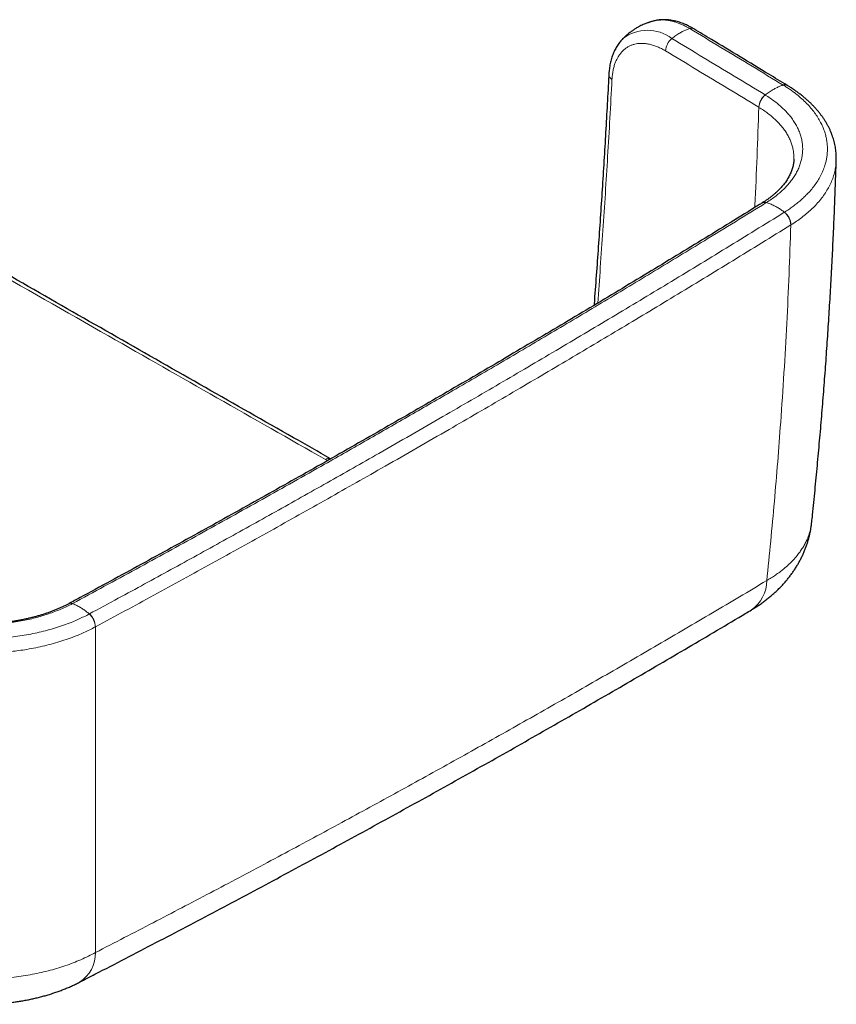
# Model space of a CAD drawing. Header units: millimetres. Extents: x 8 to 971, y 12 to 977.
# Tile 15 of 196: x 913 to 971, y 35 to 104. Entities that reach past the tile are written whole.
import ezdxf

# ---------------------------------------------------------------- set-up
doc = ezdxf.new("R2010")
doc.units = ezdxf.units.MM

msp = doc.modelspace()

# ---------------------------------------------------------------- linework, layer by layer
at = {"color": 7, "linetype": 'Continuous', "lineweight": 30}
for p, q in [((957.944, 104.202), (957.932, 104.198)), ((965.595, 91.324), (965.589, 91.32)), ((916.514, 62.972), (916.507, 62.968))]:
    msp.add_line(p, q, dxfattribs=at)
at = {"color": 252, "linetype": 'Continuous', "lineweight": 0}
for p, q in [((965.364, 98.088), (965.358, 98.092)), ((967.628, 89.77), (967.62, 89.765)), ((934.828, 73.093), (934.674, 73.174)), ((918.395, 61.331), (918.387, 61.327))]:
    msp.add_line(p, q, dxfattribs=at)
for centre, radius, start, end in [((957.475, 100.707), 2.837, 52.52187, 127.84755), ((960.586, 103.336), 0.347, 61.09928, 110.32672), ((959.981, 102.004), 1.232, 129.27851, 176.25558), ((955.141, 100.415), 0.4, 181.50014, 243.53562), ((967.196, 99.338), 0.349, 61.03764, 110.18948), ((966.584, 98.011), 1.229, 129.15578, 176.24178), ((966.59, 98.007), 1.228, 129.0967, 176.2212), ((965.765, 91.01), 0.355, 70.95001, 119.60955), ((965.772, 91.014), 0.356, 71.00931, 119.81155), ((966.416, 89.715), 1.206, 2.40873, 51.79597), ((966.424, 89.719), 1.205, 2.42368, 51.84598), ((934.899, 72.854), 0.392, 68.37798, 125.05259), ((963.401, 64.596), 2.514, 304.68141, 0.109), ((916.645, 62.678), 0.321, 67.93861, 115.13999), ((916.652, 62.682), 0.321, 67.98638, 115.52672), ((917.094, 61.28), 1.294, 2.07589, 48.01913), ((917.103, 61.284), 1.293, 2.09235, 48.06958), ((915.966, 38.242), 2.433, 302.47336, 1.07287)]:
    msp.add_arc(centre, radius, start, end, dxfattribs=at)
at = {"color": 7, "linetype": 'Continuous', "lineweight": 30}
msp.add_arc((967.203, 99.334), 0.35, 60.86205, 110.14287, dxfattribs=at)
for points, knots in [([(957.931, 104.201), (957.893, 104.191), (957.82, 104.172), (957.724, 104.144), (957.649, 104.121), (957.591, 104.102), (957.539, 104.084), (957.423, 104.043), (957.276, 103.986), (957.091, 103.904), (956.93, 103.825), (956.746, 103.727), (956.554, 103.611), (956.365, 103.484), (956.176, 103.343), (956.04, 103.232), (955.941, 103.145), (955.883, 103.093), (955.812, 103.026), (955.76, 102.975), (955.733, 102.948)], [0, 0, 0, 0, 0.046733, 0.088187, 0.117413, 0.13848, 0.15962, 0.181074, 0.282572, 0.344721, 0.41656, 0.492019, 0.587517, 0.678504, 0.759897, 0.863938, 0.884828, 0.914824, 0.955621, 1, 1, 1, 1]), ([(960.751, 103.641), (960.727, 103.655), (960.645, 103.704), (960.517, 103.775), (960.368, 103.852), (960.234, 103.915), (960.087, 103.98), (959.925, 104.044), (959.75, 104.105), (959.574, 104.158), (959.399, 104.202), (959.226, 104.237), (959.053, 104.264), (958.883, 104.281), (958.715, 104.29), (958.549, 104.289), (958.386, 104.28), (958.227, 104.262), (958.079, 104.237), (957.986, 104.215), (957.943, 104.205)], [0, 0, 0, 0, 0.026149, 0.091181, 0.137801, 0.184475, 0.232019, 0.293911, 0.355729, 0.417386, 0.478799, 0.539879, 0.600544, 0.660716, 0.720325, 0.779324, 0.837683, 0.895395, 0.952463, 1, 1, 1, 1]), ([(967.365, 99.643), (966.93, 99.907), (965.143, 100.99), (962.939, 102.322), (961.169, 103.39), (960.754, 103.64)], [0, 0, 0, 0, 0.197571, 0.811916, 1, 1, 1, 1]), ([(955.733, 102.948), (955.701, 102.915), (955.633, 102.845), (955.535, 102.73), (955.439, 102.604), (955.349, 102.472), (955.264, 102.333), (955.184, 102.187), (955.111, 102.035), (955.044, 101.876), (954.982, 101.712), (954.928, 101.541), (954.88, 101.366), (954.838, 101.185), (954.803, 100.999), (954.776, 100.809), (954.758, 100.648), (954.747, 100.514), (954.743, 100.444), (954.74, 100.407), (954.74, 100.405)], [0, 0, 0, 0, 0.052905, 0.11235, 0.172284, 0.232761, 0.293799, 0.35542, 0.417599, 0.480327, 0.543548, 0.607215, 0.671262, 0.735615, 0.80022, 0.865009, 0.929924, 0.962129, 0.99753, 1, 1, 1, 1]), ([(954.739, 100.402), (954.738, 100.376), (954.703, 99.685), (954.628, 98.324), (954.515, 96.316), (954.394, 94.3), (954.268, 92.278), (954.135, 90.252), (953.996, 88.225), (953.85, 86.198), (953.748, 84.816), (953.693, 84.109), (953.691, 84.078)], [0, 0, 0, 0, 0.004802, 0.127957, 0.251484, 0.375292, 0.499284, 0.62336, 0.747393, 0.870893, 0.994392, 1, 1, 1, 1]), ([(970.839, 94.361), (970.84, 94.399), (970.844, 94.503), (970.84, 94.673), (970.828, 94.872), (970.807, 95.071), (970.778, 95.27), (970.74, 95.468), (970.693, 95.665), (970.638, 95.861), (970.573, 96.055), (970.501, 96.249), (970.419, 96.441), (970.329, 96.633), (970.229, 96.823), (970.122, 97.013), (970.005, 97.2), (969.88, 97.385), (969.748, 97.567), (969.608, 97.747), (969.459, 97.923), (969.303, 98.097), (969.138, 98.27), (968.964, 98.44), (968.782, 98.607), (968.593, 98.771), (968.397, 98.931), (968.194, 99.087), (967.985, 99.24), (967.769, 99.388), (967.566, 99.521), (967.431, 99.604), (967.374, 99.64)], [0, 0, 0, 0, 0.018538, 0.051493, 0.084481, 0.117505, 0.150564, 0.183661, 0.216794, 0.24996, 0.283188, 0.316321, 0.349811, 0.383572, 0.41756, 0.451722, 0.486004, 0.520353, 0.554703, 0.588985, 0.623182, 0.657621, 0.692486, 0.727522, 0.762674, 0.797884, 0.833092, 0.868237, 0.903269, 0.93809, 0.973544, 1, 1, 1, 1]), ([(935.048, 73.218), (934.168, 73.717), (931.213, 75.396), (926.172, 78.265), (919.917, 81.83), (913.644, 85.413), (907.365, 89.006), (901.846, 92.171), (898.421, 94.139), (897.088, 94.905)], [0, 0, 0, 0, 0.0694898, 0.2336205, 0.3984646, 0.5637984, 0.7293854, 0.8946455, 1, 1, 1, 1]), ([(967.84, 94.418), (967.84, 94.407), (967.839, 94.348), (967.83, 94.241), (967.811, 94.095), (967.782, 93.949), (967.746, 93.803), (967.701, 93.66), (967.648, 93.518), (967.587, 93.376), (967.518, 93.236), (967.44, 93.096), (967.355, 92.957), (967.263, 92.819), (967.162, 92.683), (967.055, 92.549), (966.94, 92.417), (966.818, 92.287), (966.687, 92.157), (966.549, 92.029), (966.403, 91.903), (966.25, 91.778), (966.091, 91.656), (965.925, 91.538), (965.761, 91.427), (965.648, 91.356), (965.595, 91.322)], [0, 0, 0, 0, 0.009957, 0.056498, 0.10293, 0.149118, 0.194983, 0.240406, 0.285015, 0.32908, 0.37296, 0.416619, 0.460014, 0.503096, 0.545813, 0.58847, 0.629939, 0.671654, 0.713548, 0.755549, 0.797578, 0.83953, 0.881313, 0.922929, 0.963491, 1, 1, 1, 1]), ([(969.103, 68.729), (969.122, 68.906), (969.202, 69.663), (969.336, 71.001), (969.503, 72.743), (969.661, 74.487), (969.81, 76.232), (969.951, 77.977), (970.083, 79.721), (970.206, 81.462), (970.319, 83.202), (970.425, 84.942), (970.521, 86.683), (970.609, 88.425), (970.688, 90.167), (970.757, 91.909), (970.808, 93.307), (970.832, 94.125), (970.839, 94.362)], [0, 0, 0, 0, 0.020697, 0.08877, 0.156856, 0.224956, 0.293074, 0.361212, 0.429353, 0.497164, 0.565009, 0.632879, 0.700766, 0.768659, 0.836549, 0.904423, 0.972274, 1, 1, 1, 1]), ([(965.589, 91.319), (965.508, 91.269), (964.758, 90.804), (963.331, 89.925), (961.307, 88.682), (959.273, 87.442), (957.233, 86.206), (955.188, 84.973), (953.136, 83.744), (951.078, 82.519), (949.014, 81.297), (946.944, 80.079), (944.867, 78.864), (942.784, 77.653), (940.695, 76.445), (938.599, 75.241), (936.498, 74.04), (934.39, 72.844), (932.276, 71.65), (930.157, 70.461), (928.03, 69.275), (925.898, 68.092), (923.76, 66.914), (921.616, 65.738), (919.465, 64.567), (917.764, 63.645), (916.779, 63.114), (916.514, 62.972)], [0, 0, 0, 0, 0.005137, 0.047577, 0.090154, 0.132809, 0.175387, 0.217964, 0.260541, 0.303118, 0.345695, 0.388272, 0.43085, 0.473428, 0.516007, 0.558586, 0.601163, 0.64374, 0.686318, 0.728895, 0.771473, 0.814051, 0.856629, 0.899207, 0.941784, 0.984363, 1, 1, 1, 1]), ([(964.864, 62.549), (964.94, 62.595), (965.104, 62.695), (965.348, 62.856), (965.598, 63.029), (965.841, 63.21), (966.077, 63.396), (966.305, 63.587), (966.525, 63.783), (966.734, 63.982), (966.934, 64.185), (967.126, 64.392), (967.309, 64.604), (967.485, 64.819), (967.651, 65.038), (967.809, 65.261), (967.958, 65.487), (968.099, 65.717), (968.23, 65.949), (968.353, 66.184), (968.468, 66.422), (968.573, 66.662), (968.669, 66.904), (968.757, 67.148), (968.835, 67.394), (968.905, 67.642), (968.966, 67.89), (969.018, 68.14), (969.06, 68.39), (969.089, 68.588), (969.099, 68.702), (969.102, 68.732)], [0, 0, 0, 0, 0.03414, 0.073013, 0.111945, 0.150797, 0.189449, 0.227784, 0.2657, 0.30289, 0.339495, 0.375939, 0.412096, 0.447962, 0.483535, 0.51882, 0.553824, 0.588554, 0.62302, 0.657233, 0.691206, 0.724953, 0.758485, 0.791819, 0.824967, 0.857945, 0.890765, 0.923443, 0.955992, 0.988426, 1, 1, 1, 1]), ([(916.508, 62.97), (916.448, 62.938), (916.321, 62.871), (916.119, 62.771), (915.902, 62.67), (915.679, 62.571), (915.451, 62.477), (915.223, 62.389), (914.991, 62.306), (914.756, 62.228), (914.514, 62.153), (914.266, 62.081), (914.014, 62.014), (913.757, 61.95), (913.497, 61.891), (913.235, 61.836), (912.97, 61.786), (912.702, 61.74), (912.43, 61.699), (912.157, 61.663), (911.881, 61.631), (911.604, 61.605), (911.325, 61.583), (911.045, 61.566), (910.764, 61.554), (910.482, 61.547), (910.201, 61.544), (909.92, 61.547), (909.64, 61.554), (909.361, 61.567), (909.082, 61.584), (908.804, 61.606), (908.526, 61.633), (908.25, 61.665), (907.977, 61.702), (907.705, 61.743), (907.436, 61.789), (907.169, 61.84), (906.905, 61.895), (906.646, 61.954), (906.391, 62.017), (906.142, 62.084), (905.896, 62.156), (905.653, 62.232), (905.413, 62.313), (905.177, 62.398), (904.947, 62.486), (904.723, 62.578), (904.506, 62.673), (904.295, 62.771), (904.088, 62.874), (903.937, 62.952), (903.856, 62.997), (903.842, 63.005)], [0, 0, 0, 0, 0.0175829, 0.0377187, 0.0579536, 0.0782278, 0.0984633, 0.1186039, 0.1378293, 0.1574412, 0.1772244, 0.197135, 0.2171255, 0.2371476, 0.2571421, 0.2770544, 0.29683, 0.3169066, 0.336923, 0.3569164, 0.3769047, 0.3969035, 0.4169253, 0.4369883, 0.4570995, 0.4771454, 0.4971598, 0.517115, 0.537042, 0.5569711, 0.5769251, 0.5969327, 0.6170218, 0.6370752, 0.6570098, 0.6770377, 0.6971177, 0.7172093, 0.7372567, 0.7572176, 0.777051, 0.7967516, 0.8163836, 0.8363584, 0.8563891, 0.8764295, 0.8964168, 0.9163041, 0.9360464, 0.9556121, 0.9753702, 0.9957206, 1, 1, 1, 1]), ([(917.272, 36.19), (917.636, 36.377), (918.722, 36.934), (920.524, 37.866), (922.678, 38.987), (924.826, 40.112), (926.968, 41.242), (929.104, 42.375), (931.233, 43.513), (933.356, 44.655), (935.472, 45.801), (937.582, 46.952), (939.685, 48.106), (941.78, 49.264), (943.869, 50.426), (945.952, 51.592), (948.029, 52.763), (950.101, 53.938), (952.166, 55.119), (954.227, 56.303), (956.281, 57.493), (958.33, 58.686), (960.373, 59.884), (962.409, 61.087), (963.895, 61.969), (964.7, 62.451), (964.831, 62.529)], [0, 0, 0, 0, 0.022217, 0.066305, 0.110396, 0.154487, 0.198575, 0.242659, 0.286737, 0.330806, 0.374865, 0.418911, 0.462943, 0.506959, 0.550957, 0.594946, 0.638954, 0.682978, 0.727017, 0.771069, 0.815131, 0.859201, 0.903278, 0.94736, 0.991445, 1, 1, 1, 1]), ([(903.023, 36.34), (903.074, 36.312), (903.217, 36.235), (903.457, 36.115), (903.74, 35.981), (904.028, 35.853), (904.319, 35.732), (904.612, 35.618), (904.906, 35.511), (905.204, 35.41), (905.507, 35.315), (905.814, 35.226), (906.124, 35.143), (906.437, 35.066), (906.752, 34.996), (907.068, 34.931), (907.386, 34.873), (907.706, 34.821), (908.026, 34.775), (908.348, 34.735), (908.67, 34.702), (908.993, 34.674), (909.317, 34.652), (909.641, 34.637), (909.964, 34.627), (910.287, 34.624), (910.61, 34.626), (910.933, 34.634), (911.256, 34.649), (911.579, 34.669), (911.902, 34.696), (912.225, 34.729), (912.547, 34.767), (912.869, 34.813), (913.187, 34.864), (913.502, 34.921), (913.815, 34.984), (914.127, 35.053), (914.44, 35.13), (914.752, 35.213), (915.063, 35.303), (915.372, 35.4), (915.674, 35.503), (915.97, 35.611), (916.262, 35.726), (916.553, 35.848), (916.841, 35.978), (917.081, 36.092), (917.223, 36.165), (917.272, 36.19)], [0, 0, 0, 0, 0.012531, 0.034631, 0.056741, 0.078794, 0.10074, 0.12254, 0.144165, 0.165567, 0.187394, 0.209194, 0.230961, 0.252688, 0.274374, 0.296014, 0.317608, 0.339157, 0.360663, 0.382126, 0.40355, 0.424938, 0.446293, 0.467622, 0.488927, 0.510211, 0.531416, 0.552643, 0.573944, 0.595315, 0.616755, 0.638261, 0.659829, 0.681465, 0.703153, 0.724398, 0.745845, 0.767486, 0.789315, 0.811323, 0.833497, 0.855817, 0.878139, 0.89955, 0.921517, 0.943639, 0.965894, 0.988254, 1, 1, 1, 1])]:
    msp.add_open_spline(points, degree=3, knots=knots, dxfattribs=at)
at = {"color": 252, "linetype": 'Continuous', "lineweight": 0}
for points, knots in [([(960.465, 103.662), (960.465, 103.662), (960.369, 103.719), (960.177, 103.827), (959.908, 103.955), (959.658, 104.054), (959.429, 104.131), (959.2, 104.191), (958.973, 104.235), (958.749, 104.263), (958.506, 104.275), (958.248, 104.26), (958.052, 104.235), (957.955, 104.205), (957.944, 104.202)], [0, 0, 0, 0, 0.000015, 0.107266, 0.215041, 0.30229, 0.389605, 0.476858, 0.566471, 0.656149, 0.745761, 0.86489, 0.984017, 1, 1, 1, 1]), ([(960.465, 103.662), (960.388, 103.636), (960.232, 103.584), (959.995, 103.477), (959.742, 103.341), (959.475, 103.172), (959.292, 103.029), (959.201, 102.958)], [0, 0, 0, 0, 0.1859575, 0.3729554, 0.560359, 0.7808586, 1, 1, 1, 1]), ([(967.076, 99.666), (966.346, 100.108), (964.881, 100.995), (962.678, 102.327), (961.203, 103.217), (960.465, 103.662)], [0, 0, 0, 0, 0.331309, 0.665654, 1, 1, 1, 1]), ([(958.751, 102.085), (958.658, 102.138), (958.471, 102.246), (958.192, 102.373), (957.908, 102.478), (957.619, 102.556), (957.329, 102.604), (957.048, 102.619), (956.794, 102.603), (956.567, 102.56), (956.365, 102.498), (956.173, 102.414), (955.994, 102.307), (955.826, 102.18), (955.672, 102.031), (955.531, 101.863), (955.404, 101.675), (955.292, 101.47), (955.191, 101.238), (955.105, 100.978), (955.036, 100.688), (954.986, 100.382), (954.97, 100.165), (954.962, 100.057)], [0, 0, 0, 0, 0.049213, 0.098502, 0.147723, 0.201505, 0.255462, 0.309418, 0.3632, 0.407062, 0.451082, 0.495153, 0.539169, 0.583031, 0.62685, 0.67082, 0.714837, 0.758796, 0.802611, 0.851888, 0.901307, 0.950725, 1, 1, 1, 1]), ([(959.201, 102.958), (959.938, 102.513), (961.413, 101.623), (963.615, 100.292), (965.08, 99.405), (965.808, 98.964)], [0, 0, 0, 0, 0.334478, 0.668956, 1, 1, 1, 1]), ([(965.358, 98.092), (964.629, 98.533), (963.165, 99.419), (960.963, 100.75), (959.489, 101.64), (958.751, 102.085)], [0, 0, 0, 0, 0.331044, 0.665523, 1, 1, 1, 1]), ([(954.962, 100.057), (954.914, 99.149), (954.817, 97.333), (954.659, 94.645), (954.495, 91.993), (954.322, 89.378), (954.142, 86.793), (954.014, 85.075), (953.951, 84.234)], [0, 0, 0, 0, 0.173125, 0.346253, 0.511286, 0.67632, 0.841367, 1, 1, 1, 1]), ([(967.083, 99.662), (967.005, 99.636), (966.849, 99.585), (966.611, 99.478), (966.358, 99.342), (966.091, 99.173), (965.907, 99.031), (965.815, 98.96)], [0, 0, 0, 0, 0.185958, 0.372955, 0.560359, 0.780859, 1, 1, 1, 1]), ([(967.083, 99.662), (967.083, 99.662), (967.08, 99.663), (967.078, 99.665), (967.076, 99.666)], [0, 0, 0, 0, 0.006006, 1, 1, 1, 1]), ([(967.168, 90.666), (967.168, 90.666), (967.264, 90.737), (967.486, 90.864), (967.775, 91.074), (968.059, 91.289), (968.326, 91.513), (968.579, 91.744), (968.841, 92.006), (969.105, 92.303), (969.361, 92.635), (969.587, 92.978), (969.781, 93.332), (969.941, 93.694), (970.055, 94.03), (970.132, 94.337), (970.181, 94.614), (970.209, 94.893), (970.217, 95.183), (970.202, 95.483), (970.161, 95.792), (970.095, 96.102), (970.002, 96.412), (969.883, 96.721), (969.731, 97.042), (969.541, 97.373), (969.31, 97.711), (969.045, 98.045), (968.745, 98.373), (968.409, 98.694), (968.095, 98.959), (967.816, 99.173), (967.581, 99.34), (967.338, 99.504), (967.169, 99.61), (967.083, 99.662), (967.083, 99.662)], [0, 0, 0, 0, 0.000003, 0.027122, 0.054253, 0.081371, 0.10891, 0.13646, 0.163999, 0.200658, 0.237345, 0.274004, 0.311725, 0.349478, 0.387199, 0.415249, 0.443299, 0.471553, 0.499807, 0.531101, 0.562412, 0.593705, 0.62565, 0.657613, 0.689557, 0.726254, 0.76298, 0.799677, 0.837439, 0.875232, 0.912994, 0.934698, 0.956401, 0.978199, 0.999997, 1, 1, 1, 1]), ([(965.808, 98.964), (965.811, 98.963), (965.813, 98.961), (965.815, 98.96), (965.815, 98.96)], [0, 0, 0, 0, 0.994289, 1, 1, 1, 1]), ([(965.815, 98.96), (965.815, 98.96), (965.937, 98.887), (966.17, 98.735), (966.5, 98.498), (966.808, 98.249), (967.092, 97.992), (967.351, 97.727), (967.587, 97.453), (967.798, 97.169), (967.982, 96.875), (968.137, 96.575), (968.263, 96.27), (968.359, 95.962), (968.425, 95.652), (968.46, 95.341), (968.465, 95.029), (968.44, 94.717), (968.385, 94.406), (968.299, 94.097), (968.184, 93.792), (968.038, 93.492), (967.864, 93.196), (967.661, 92.907), (967.431, 92.624), (967.174, 92.35), (966.891, 92.084), (966.58, 91.829), (966.254, 91.58), (965.998, 91.433), (965.888, 91.351), (965.888, 91.351)], [0, 0, 0, 0, 0.000005, 0.036207, 0.072514, 0.108878, 0.145246, 0.181563, 0.217771, 0.254943, 0.292232, 0.329583, 0.36694, 0.404239, 0.441417, 0.478572, 0.515847, 0.55318, 0.590512, 0.627782, 0.664934, 0.702082, 0.739349, 0.776673, 0.813992, 0.851249, 0.888391, 0.925584, 0.962805, 0.999996, 1, 1, 1, 1]), ([(965.065, 90.995), (965.068, 91.047), (965.136, 92.255), (965.239, 94.621), (965.318, 96.935), (965.358, 98.092)], [0, 0, 0, 0, 0.022048, 0.511023, 1, 1, 1, 1]), ([(967.84, 94.418), (967.84, 94.514), (967.841, 94.708), (967.807, 94.998), (967.745, 95.288), (967.655, 95.576), (967.537, 95.861), (967.392, 96.141), (967.22, 96.416), (967.024, 96.681), (966.803, 96.937), (966.56, 97.185), (966.294, 97.425), (966.006, 97.656), (965.698, 97.879), (965.475, 98.018), (965.364, 98.088)], [0, 0, 0, 0, 0.0717962, 0.1438418, 0.21592, 0.2882256, 0.3606463, 0.4330681, 0.5053727, 0.5774507, 0.6476995, 0.7181588, 0.788726, 0.8592918, 0.929751, 1, 1, 1, 1]), ([(934.674, 73.174), (932.115, 74.629), (926.998, 77.538), (918.864, 82.175), (910.272, 87.084), (902.732, 91.405), (898.207, 94.004), (896.699, 94.871)], [0, 0, 0, 0, 0.202165, 0.40433, 0.642598, 0.880866, 1, 1, 1, 1]), ([(970.835, 94.362), (970.834, 94.284), (970.828, 94.075), (970.777, 93.737), (970.686, 93.349), (970.556, 92.966), (970.39, 92.59), (970.186, 92.218), (969.948, 91.854), (969.675, 91.498), (969.38, 91.166), (969.068, 90.857), (968.745, 90.57), (968.396, 90.292), (968.026, 90.024), (967.76, 89.854), (967.628, 89.77)], [0, 0, 0, 0, 0.04615, 0.123639, 0.201067, 0.277622, 0.354419, 0.431338, 0.508257, 0.585053, 0.661609, 0.729204, 0.796924, 0.864685, 0.932405, 1, 1, 1, 1]), ([(965.881, 91.346), (965.153, 90.896), (963.698, 89.997), (961.067, 88.383), (957.984, 86.508), (954.442, 84.376), (950.881, 82.254), (947.302, 80.142), (943.903, 78.158), (940.69, 76.299), (937.664, 74.564), (934.172, 72.579), (930.205, 70.347), (925.755, 67.874), (921.281, 65.417), (918.275, 63.792), (916.773, 62.98)], [0, 0, 0, 0, 0.04603, 0.09206, 0.165714, 0.239369, 0.313025, 0.386681, 0.460335, 0.521709, 0.583084, 0.644458, 0.733343, 0.822229, 0.911115, 1, 1, 1, 1]), ([(965.888, 91.351), (965.888, 91.351), (965.885, 91.349), (965.883, 91.348), (965.881, 91.346)], [0, 0, 0, 0, 0.005666, 1, 1, 1, 1]), ([(967.168, 90.666), (967.09, 90.726), (966.932, 90.845), (966.692, 90.999), (966.436, 91.14), (966.166, 91.263), (965.98, 91.321), (965.888, 91.351)], [0, 0, 0, 0, 0.185958, 0.372958, 0.560361, 0.780861, 1, 1, 1, 1]), ([(917.967, 62.245), (918.65, 62.614), (920.58, 63.656), (923.743, 65.379), (927.449, 67.418), (931.137, 69.468), (934.807, 71.529), (938.001, 73.341), (940.729, 74.902), (943.583, 76.545), (947.013, 78.537), (951.005, 80.884), (954.975, 83.243), (958.992, 85.658), (963.058, 88.129), (965.793, 89.818), (967.161, 90.662)], [0, 0, 0, 0, 0.040319, 0.113868, 0.187419, 0.260971, 0.334522, 0.408071, 0.454036, 0.5, 0.581852, 0.663705, 0.745547, 0.827388, 0.913694, 1, 1, 1, 1]), ([(967.161, 90.662), (967.164, 90.664), (967.166, 90.665), (967.168, 90.666), (967.168, 90.666)], [0, 0, 0, 0, 0.994049, 1, 1, 1, 1]), ([(967.62, 89.765), (966.252, 88.921), (963.514, 87.231), (959.446, 84.758), (955.426, 82.341), (951.454, 79.981), (947.459, 77.633), (944.028, 75.64), (941.171, 73.995), (938.309, 72.358), (934.844, 70.393), (930.766, 68.106), (926.666, 65.834), (922.544, 63.574), (919.778, 62.078), (918.395, 61.331)], [0, 0, 0, 0, 0.086306, 0.172612, 0.254453, 0.336295, 0.418148, 0.5, 0.545964, 0.591929, 0.673542, 0.755157, 0.836772, 0.918387, 1, 1, 1, 1]), ([(965.915, 64.601), (966.011, 65.534), (966.202, 67.401), (966.46, 70.203), (966.696, 73.006), (966.926, 76.037), (967.144, 79.297), (967.34, 82.785), (967.503, 86.274), (967.581, 88.602), (967.62, 89.765)], [0, 0, 0, 0, 0.111461, 0.222922, 0.334404, 0.445885, 0.584394, 0.722904, 0.861452, 1, 1, 1, 1]), ([(965.915, 64.601), (966.023, 64.665), (966.239, 64.793), (966.546, 64.995), (966.838, 65.205), (967.149, 65.449), (967.47, 65.729), (967.791, 66.048), (968.057, 66.353), (968.276, 66.639), (968.455, 66.906), (968.614, 67.177), (968.765, 67.479), (968.901, 67.814), (969.012, 68.183), (969.076, 68.488), (969.095, 68.671), (969.101, 68.73)], [0, 0, 0, 0, 0.058296, 0.116591, 0.175268, 0.233945, 0.314065, 0.394245, 0.474365, 0.536184, 0.59806, 0.659936, 0.721756, 0.80204, 0.882387, 0.962671, 1, 1, 1, 1]), ([(918.399, 38.288), (919.759, 38.989), (922.481, 40.391), (926.536, 42.514), (930.571, 44.651), (934.583, 46.804), (938.574, 48.973), (942.543, 51.156), (946.49, 53.356), (950.417, 55.572), (954.325, 57.805), (958.212, 60.054), (962.078, 62.318), (964.636, 63.84), (965.915, 64.601)], [0, 0, 0, 0, 0.083277, 0.166555, 0.249833, 0.333109, 0.416386, 0.499664, 0.582942, 0.666219, 0.749663, 0.833109, 0.916555, 1, 1, 1, 1]), ([(916.765, 62.975), (916.765, 62.975), (916.641, 62.904), (916.371, 62.774), (915.959, 62.584), (915.526, 62.409), (915.078, 62.247), (914.617, 62.1), (914.139, 61.967), (913.644, 61.849), (913.133, 61.746), (912.612, 61.659), (912.083, 61.589), (911.549, 61.537), (911.012, 61.502), (910.472, 61.485), (909.931, 61.485), (909.39, 61.503), (908.852, 61.539), (908.318, 61.591), (907.792, 61.661), (907.273, 61.748), (906.763, 61.851), (906.263, 61.972), (905.775, 62.108), (905.301, 62.26), (904.844, 62.426), (904.403, 62.607), (903.981, 62.804), (903.708, 62.941), (903.58, 63.015), (903.58, 63.015)], [0, 0, 0, 0, 0.000004, 0.036191, 0.072484, 0.108833, 0.145187, 0.181488, 0.217682, 0.254839, 0.292113, 0.32945, 0.366792, 0.404076, 0.441239, 0.47838, 0.51564, 0.552958, 0.590275, 0.62753, 0.664667, 0.701801, 0.739053, 0.776361, 0.813665, 0.850907, 0.888034, 0.925346, 0.962686, 0.999996, 1, 1, 1, 1]), ([(916.773, 62.98), (916.77, 62.978), (916.768, 62.977), (916.765, 62.975), (916.765, 62.975)], [0, 0, 0, 0, 0.994338, 1, 1, 1, 1]), ([(917.959, 62.241), (917.886, 62.304), (917.739, 62.429), (917.515, 62.592), (917.276, 62.743), (917.025, 62.877), (916.851, 62.943), (916.765, 62.975)], [0, 0, 0, 0, 0.185959, 0.372955, 0.560358, 0.780858, 1, 1, 1, 1]), ([(902.372, 62.288), (902.372, 62.288), (902.505, 62.212), (902.789, 62.069), (903.223, 61.862), (903.678, 61.669), (904.147, 61.488), (904.653, 61.315), (905.196, 61.15), (905.777, 60.997), (906.373, 60.863), (906.981, 60.748), (907.598, 60.653), (908.225, 60.579), (908.861, 60.524), (909.502, 60.491), (910.149, 60.478), (910.797, 60.487), (911.447, 60.517), (912.093, 60.569), (912.733, 60.642), (913.36, 60.735), (913.972, 60.848), (914.569, 60.98), (915.153, 61.131), (915.722, 61.301), (916.273, 61.489), (916.765, 61.679), (917.203, 61.866), (917.587, 62.05), (917.842, 62.174), (917.959, 62.241), (917.959, 62.241)], [0, 0, 0, 0, 0.000003, 0.032793, 0.065642, 0.098512, 0.131362, 0.164152, 0.20124, 0.238444, 0.275708, 0.312972, 0.350177, 0.387266, 0.424769, 0.462303, 0.499806, 0.537678, 0.575643, 0.61364, 0.651605, 0.689477, 0.726604, 0.763848, 0.801152, 0.838456, 0.875699, 0.912826, 0.941878, 0.970944, 0.999997, 1, 1, 1, 1]), ([(917.959, 62.241), (917.959, 62.241), (917.962, 62.243), (917.964, 62.244), (917.967, 62.245)], [0, 0, 0, 0, 0.005944, 1, 1, 1, 1]), ([(918.387, 61.327), (918.257, 61.258), (917.997, 61.122), (917.588, 60.93), (917.127, 60.731), (916.607, 60.53), (916.026, 60.332), (915.426, 60.152), (914.809, 59.992), (914.179, 59.852), (913.57, 59.739), (912.984, 59.65), (912.423, 59.581), (911.857, 59.528), (911.287, 59.49), (910.715, 59.468), (910.107, 59.461), (909.463, 59.474), (908.786, 59.51), (908.116, 59.567), (907.454, 59.646), (906.803, 59.747), (906.161, 59.868), (905.532, 60.01), (904.919, 60.172), (904.346, 60.346), (903.813, 60.53), (903.317, 60.72), (902.839, 60.925), (902.377, 61.142), (902.086, 61.298), (901.94, 61.376)], [0, 0, 0, 0, 0.0290558, 0.0581259, 0.0871816, 0.1243059, 0.1615468, 0.1988475, 0.2361482, 0.2733894, 0.3105135, 0.3420671, 0.3736923, 0.4053541, 0.4370161, 0.4686411, 0.5001947, 0.5376977, 0.5752309, 0.612734, 0.649822, 0.6870267, 0.7242906, 0.7615547, 0.7987595, 0.8358474, 0.8686378, 0.9014884, 0.9343592, 0.9672097, 1, 1, 1, 1]), ([(918.395, 61.331), (918.395, 60.255), (918.395, 58.102), (918.395, 54.897), (918.396, 51.711), (918.396, 48.733), (918.397, 45.96), (918.397, 43.388), (918.398, 40.829), (918.398, 39.135), (918.399, 38.288)], [0, 0, 0, 0, 0.1372705, 0.2745412, 0.4118462, 0.5491522, 0.661854, 0.7745572, 0.8872788, 1, 1, 1, 1]), ([(901.951, 38.41), (902.113, 38.32), (902.438, 38.142), (902.954, 37.895), (903.493, 37.662), (904.056, 37.447), (904.641, 37.25), (905.244, 37.072), (905.863, 36.915), (906.495, 36.777), (907.137, 36.661), (907.79, 36.567), (908.453, 36.495), (909.121, 36.444), (909.793, 36.416), (910.466, 36.41), (911.137, 36.426), (911.806, 36.465), (912.472, 36.526), (913.131, 36.61), (913.782, 36.715), (914.42, 36.841), (915.044, 36.988), (915.652, 37.156), (916.243, 37.345), (916.816, 37.553), (917.369, 37.78), (917.9, 38.023), (918.232, 38.2), (918.399, 38.288)], [0, 0, 0, 0, 0.036462, 0.072951, 0.109413, 0.146308, 0.183318, 0.220387, 0.257457, 0.294467, 0.331362, 0.36835, 0.405454, 0.442616, 0.47978, 0.516883, 0.553871, 0.590974, 0.628195, 0.665475, 0.702755, 0.739976, 0.777079, 0.814135, 0.851308, 0.888539, 0.925771, 0.962944, 1, 1, 1, 1])]:
    msp.add_open_spline(points, degree=3, knots=knots, dxfattribs=at)

doc.saveas('drawing.dxf')
